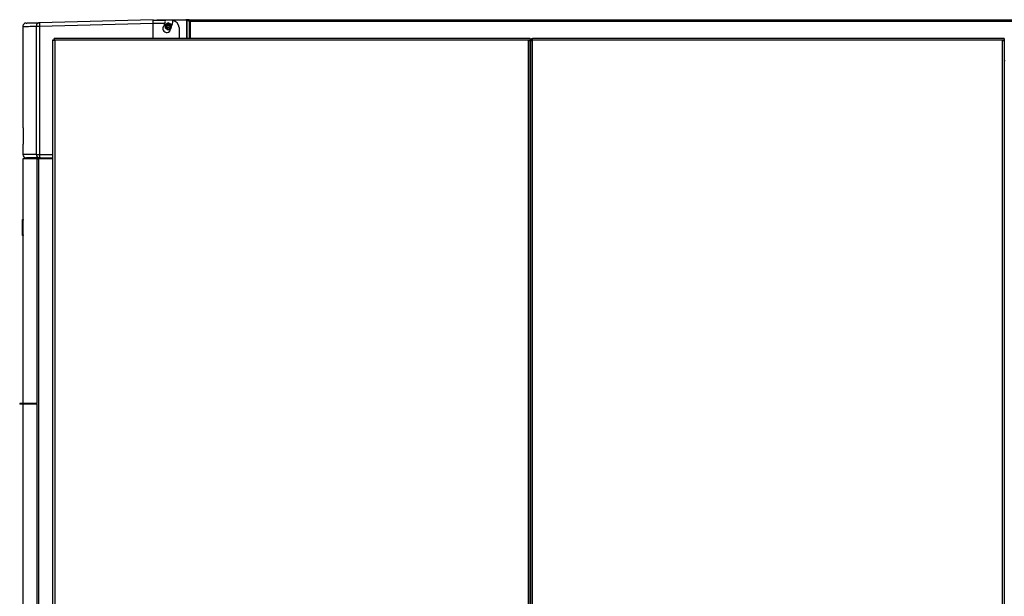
# Model space of a CAD drawing. Header units: millimetres. Extents: x 42 to 514, y 147 to 318.
# Tile 9 of 90: x 42 to 89, y 174 to 202. Entities that reach past the tile are written whole.
import ezdxf

# ---------------------------------------------------------------- set-up
doc = ezdxf.new("R2010")
doc.units = ezdxf.units.MM

msp = doc.modelspace()

# ---------------------------------------------------------------- linework, layer by layer
at = {"color": 7, "linetype": 'Continuous', "lineweight": 25}
for p, q in [((48.553, 201.834), (43.123, 201.692)), ((48.553, 201.834), (48.553, 201.791)), ((48.725, 201.791), (48.725, 201.835)), ((48.725, 201.835), (50.108, 201.835)), ((50.108, 201.835), (50.134, 201.826)), ((50.117, 201.834), (50.11, 201.834)), ((50.117, 201.832), (50.117, 201.834)), ((50.232, 201.834), (50.117, 201.834)), ((50.163, 201.814), (50.264, 201.762)), ((50.187, 201.814), (50.163, 201.814)), ((50.212, 201.801), (50.287, 201.762)), ((50.232, 201.834), (128.867, 201.834)), ((50.232, 201.801), (50.232, 201.834)), ((42.319, 201.509), (42.319, 196.674)), ((42.963, 201.526), (43.123, 201.526)), ((42.963, 201.526), (42.963, 195.401)), ((43.123, 201.526), (48.553, 201.668)), ((43.123, 201.526), (43.123, 195.401)), ((49.113, 201.791), (48.553, 201.791)), ((48.553, 201.668), (49.109, 201.668)), ((48.553, 200.933), (48.553, 201.668)), ((49.109, 201.668), (49.119, 201.722)), ((49.113, 201.791), (49.112, 201.756)), ((49.112, 201.756), (49.119, 201.722)), ((49.27, 201.692), (49.123, 201.607)), ((49.123, 201.607), (49.123, 201.438)), ((49.123, 201.438), (49.27, 201.353)), ((49.157, 201.588), (49.275, 201.656)), ((49.157, 201.452), (49.157, 201.588)), ((49.275, 201.383), (49.157, 201.452)), ((49.417, 201.607), (49.27, 201.692)), ((49.27, 201.353), (49.402, 201.43)), ((49.275, 201.656), (49.393, 201.588)), ((49.393, 201.452), (49.275, 201.383)), ((49.393, 201.588), (49.393, 201.452)), ((49.417, 201.466), (49.417, 201.607)), ((49.458, 201.61), (49.47, 201.621)), ((49.786, 201.459), (49.786, 200.985)), ((50.287, 201.762), (50.264, 201.762)), ((50.307, 201.759), (128.917, 201.759)), ((50.317, 201.751), (50.307, 201.759)), ((50.317, 201.751), (50.317, 201.751)), ((43.759, 155.517), (43.759, 200.88)), ((43.759, 200.88), (43.801, 200.88)), ((43.813, 200.933), (43.813, 200.892)), ((66.476, 200.933), (43.813, 200.933)), ((49.786, 200.985), (49.782, 200.933)), ((66.559, 200.933), (66.476, 200.933)), ((66.559, 200.933), (66.559, 200.85)), ((66.676, 200.85), (66.676, 200.933)), ((89.126, 200.933), (66.676, 200.933)), ((89.209, 200.933), (89.126, 200.933)), ((89.209, 200.933), (89.209, 200.85)), ((43.843, 200.85), (43.843, 155.517)), ((66.476, 200.85), (43.843, 200.85)), ((66.476, 155.517), (66.476, 200.85)), ((66.559, 200.85), (66.476, 200.85)), ((66.518, 200.85), (66.518, 200.842)), ((66.559, 200.826), (66.559, 200.85)), ((66.559, 155.517), (66.559, 200.826)), ((66.593, 200.85), (66.634, 200.85)), ((66.593, 200.85), (66.593, 200.826)), ((66.593, 155.517), (66.593, 200.826)), ((66.634, 200.85), (66.634, 200.842)), ((66.676, 155.517), (66.676, 200.85)), ((89.126, 200.85), (66.676, 200.85)), ((89.126, 155.517), (89.126, 200.85)), ((89.209, 200.85), (89.126, 200.85)), ((89.168, 200.842), (89.168, 200.85)), ((89.209, 200.826), (89.209, 200.85)), ((89.209, 200.826), (89.209, 155.517)), ((66.593, 199.876), (66.559, 199.876)), ((89.243, 199.876), (89.209, 199.876)), ((42.319, 196.674), (42.334, 196.674)), ((42.334, 196.674), (42.334, 195.894)), ((42.319, 195.894), (42.319, 195.401)), ((42.334, 195.894), (42.319, 195.894)), ((42.803, 195.217), (42.821, 195.234)), ((42.803, 195.217), (43.759, 195.217)), ((42.803, 195.183), (42.803, 195.217)), ((42.963, 195.401), (43.123, 195.401)), ((43.127, 195.234), (43.759, 195.234)), ((42.319, 195.183), (42.319, 192.283)), ((43.002, 195.183), (42.319, 195.183)), ((43.002, 195.183), (43.068, 195.183)), ((43.068, 195.183), (43.068, 155.433)), ((43.759, 195.183), (43.068, 195.183)), ((42.303, 192.283), (42.336, 192.283)), ((42.303, 192.25), (42.303, 192.283)), ((42.336, 192.25), (42.303, 192.25)), ((42.303, 191.55), (42.303, 192.25)), ((42.336, 192.283), (42.336, 192.25)), ((42.336, 191.55), (42.336, 192.25)), ((42.303, 191.55), (42.336, 191.55)), ((42.303, 191.517), (42.303, 191.55)), ((42.336, 191.517), (42.303, 191.517)), ((42.319, 191.517), (42.319, 183.5)), ((42.336, 191.55), (42.336, 191.517)), ((42.171, 183.5), (42.171, 183.467)), ((42.831, 183.5), (42.171, 183.5)), ((42.831, 183.467), (42.171, 183.467)), ((42.319, 183.467), (42.319, 166.833)), ((42.831, 183.467), (42.831, 183.5)), ((42.897, 183.5), (42.831, 183.5)), ((42.897, 183.467), (42.831, 183.467)), ((42.897, 183.467), (42.897, 183.5)), ((43.01, 183.5), (42.897, 183.5)), ((43.01, 183.467), (42.897, 183.467))]:
    msp.add_line(p, q, dxfattribs=at)
at = {"color": 8, "linetype": 'Continuous', "lineweight": 25}
for p, q in [((50.134, 201.826), (50.134, 200.933)), ((50.163, 201.814), (50.163, 200.933)), ((49.188, 201.534), (49.353, 201.534)), ((50.264, 201.762), (50.264, 200.933)), ((50.317, 201.751), (50.317, 200.933)), ((42.963, 195.401), (42.319, 195.401)), ((43.123, 195.401), (43.759, 195.401)), ((43.002, 183.5), (43.002, 195.183)), ((43.002, 166.833), (43.002, 183.467))]:
    msp.add_line(p, q, dxfattribs=at)
at = {"color": 7, "linetype": 'Continuous', "lineweight": 25}
msp.add_circle((49.27, 201.523), 0.0833, dxfattribs=at)
for centre, radius, start, end in [((48.775, 201.759), 0.075, 131.5711, 155.025), ((44.715, 201.609), 1.594, 177.0051, 182.9949), ((49.196, 201.412), 0.187, 133.0904, 350.4899), ((48.553, 201.791), 0.57, 334.7559, 347.5097), ((48.553, 201.791), 0.923, 333.6205, 348.6779), ((48.553, 201.791), 0.933, 349.4857, 0), ((49.453, 201.459), 0.333, 0, 84.2608), ((66.551, 199.983), 0.0417, 281.537, 0), ((66.551, 199.983), 0.0833, 275.7392, 300), ((42.486, 195.401), 0.167, 180, 270), ((43.128, 195.4), 0.166, 179.6464, 269.6454), ((44.718, 195.359), 1.595, 178.5043, 184.4947)]:
    msp.add_arc(centre, radius, start, end, dxfattribs=at)
for points, knots in [([(50.134, 201.826), (50.136, 201.825), (50.142, 201.823), (50.15, 201.82), (50.157, 201.817), (50.161, 201.815), (50.163, 201.814)], [0, 0, 0, 0, 0.249993, 0.499983, 0.749971, 1, 1, 1, 1]), ([(50.307, 201.759), (50.301, 201.769), (50.288, 201.789), (50.269, 201.814), (50.251, 201.831), (50.238, 201.833), (50.232, 201.834)], [0, 0, 0, 0, 0.249982, 0.499999, 0.749995, 1, 1, 1, 1]), ([(50.307, 201.759), (50.301, 201.765), (50.288, 201.776), (50.269, 201.79), (50.251, 201.799), (50.238, 201.8), (50.232, 201.801)], [0, 0, 0, 0, 0.249985, 0.499993, 0.749996, 1, 1, 1, 1]), ([(42.482, 201.675), (42.461, 201.673), (42.429, 201.669), (42.392, 201.648), (42.366, 201.626), (42.345, 201.6), (42.325, 201.561), (42.322, 201.53), (42.319, 201.509)], [0, 0, 0, 0, 0.239817, 0.368588, 0.500004, 0.631407, 0.76019, 1, 1, 1, 1]), ([(42.487, 201.676), (42.487, 201.676), (42.486, 201.676), (42.533, 201.677), (42.618, 201.679), (42.746, 201.682), (42.909, 201.687), (43.052, 201.69), (43.123, 201.692)], [0, 0, 0, 0, 0.120209, 0.296443, 0.472714, 0.648563, 0.824253, 1, 1, 1, 1]), ([(43.123, 201.692), (43.103, 201.69), (43.07, 201.685), (43.033, 201.664), (43.008, 201.642), (42.988, 201.616), (42.968, 201.578), (42.965, 201.546), (42.963, 201.526)], [0, 0, 0, 0, 0.239816, 0.384568, 0.499991, 0.631415, 0.760186, 1, 1, 1, 1]), ([(48.553, 201.668), (48.553, 201.68), (48.553, 201.704), (48.553, 201.737), (48.553, 201.767), (48.553, 201.783), (48.553, 201.791)], [0, 0, 0, 0, 0.260191, 0.513562, 0.760153, 1, 1, 1, 1]), ([(50.264, 201.762), (50.267, 201.761), (50.275, 201.759), (50.288, 201.757), (50.302, 201.754), (50.312, 201.752), (50.317, 201.751)], [0, 0, 0, 0, 0.250007, 0.500004, 0.750004, 1, 1, 1, 1]), ([(50.287, 201.762), (50.289, 201.761), (50.293, 201.759), (50.301, 201.757), (50.309, 201.754), (50.314, 201.752), (50.317, 201.751)], [0, 0, 0, 0, 0.250029, 0.500016, 0.750008, 1, 1, 1, 1]), ([(43.759, 200.88), (43.76, 200.878), (43.762, 200.873), (43.777, 200.867), (43.8, 200.86), (43.823, 200.854), (43.838, 200.851), (43.843, 200.85)], [0, 0, 0, 0, 0.220232, 0.440481, 0.660731, 0.880973, 1, 1, 1, 1]), ([(43.801, 200.88), (43.802, 200.877), (43.803, 200.873), (43.811, 200.866), (43.824, 200.859), (43.835, 200.853), (43.842, 200.85), (43.843, 200.85)], [0, 0, 0, 0, 0.236288, 0.4726, 0.708785, 0.944994, 1, 1, 1, 1]), ([(43.843, 200.85), (43.841, 200.859), (43.836, 200.879), (43.83, 200.904), (43.823, 200.923), (43.817, 200.932), (43.814, 200.933), (43.813, 200.933)], [0, 0, 0, 0, 0.220237, 0.440493, 0.660734, 0.880977, 1, 1, 1, 1]), ([(43.843, 200.85), (43.84, 200.855), (43.836, 200.865), (43.829, 200.879), (43.822, 200.888), (43.816, 200.891), (43.813, 200.891), (43.813, 200.892)], [0, 0, 0, 0, 0.236288, 0.472593, 0.708794, 0.944996, 1, 1, 1, 1]), ([(66.676, 200.933), (66.667, 200.932), (66.648, 200.93), (66.622, 200.915), (66.603, 200.894), (66.594, 200.87), (66.593, 200.855), (66.593, 200.85)], [0, 0, 0, 0, 0.218164, 0.436322, 0.654486, 0.872649, 1, 1, 1, 1]), ([(66.676, 200.892), (66.671, 200.891), (66.661, 200.89), (66.648, 200.882), (66.639, 200.87), (66.635, 200.859), (66.635, 200.852), (66.634, 200.85)], [0, 0, 0, 0, 0.228366, 0.456747, 0.685051, 0.913324, 1, 1, 1, 1]), ([(66.476, 200.85), (66.486, 200.848), (66.505, 200.845), (66.53, 200.84), (66.549, 200.834), (66.558, 200.83), (66.559, 200.827), (66.559, 200.826)], [0, 0, 0, 0, 0.2181431, 0.4363179, 0.6544804, 0.8726457, 1, 1, 1, 1]), ([(66.593, 200.826), (66.594, 200.828), (66.596, 200.831), (66.61, 200.837), (66.632, 200.842), (66.656, 200.846), (66.671, 200.849), (66.676, 200.85)], [0, 0, 0, 0, 0.218154, 0.436319, 0.654486, 0.872652, 1, 1, 1, 1]), ([(89.126, 200.85), (89.136, 200.848), (89.155, 200.845), (89.18, 200.84), (89.199, 200.834), (89.208, 200.83), (89.209, 200.827), (89.209, 200.826)], [0, 0, 0, 0, 0.218145, 0.436309, 0.654483, 0.872645, 1, 1, 1, 1]), ([(43.127, 195.234), (43.052, 195.234), (42.902, 195.234), (42.732, 195.234), (42.603, 195.234), (42.522, 195.234), (42.485, 195.234), (42.49, 195.234), (42.491, 195.234)], [0, 0, 0, 0, 0.186394, 0.372734, 0.559342, 0.746277, 0.933209, 1, 1, 1, 1])]:
    msp.add_open_spline(points, degree=3, knots=knots, dxfattribs=at)
at = {"color": 8, "linetype": 'Continuous', "lineweight": 25}
msp.add_open_spline([(42.325, 201.509), (42.324, 201.509), (42.324, 201.509), (42.37, 201.51), (42.456, 201.512), (42.583, 201.516), (42.748, 201.52), (42.891, 201.524), (42.963, 201.526)], degree=3, knots=[0, 0, 0, 0, 0.119783, 0.295572, 0.471487, 0.647531, 0.823701, 1, 1, 1, 1], dxfattribs=at)

doc.saveas('drawing.dxf')
